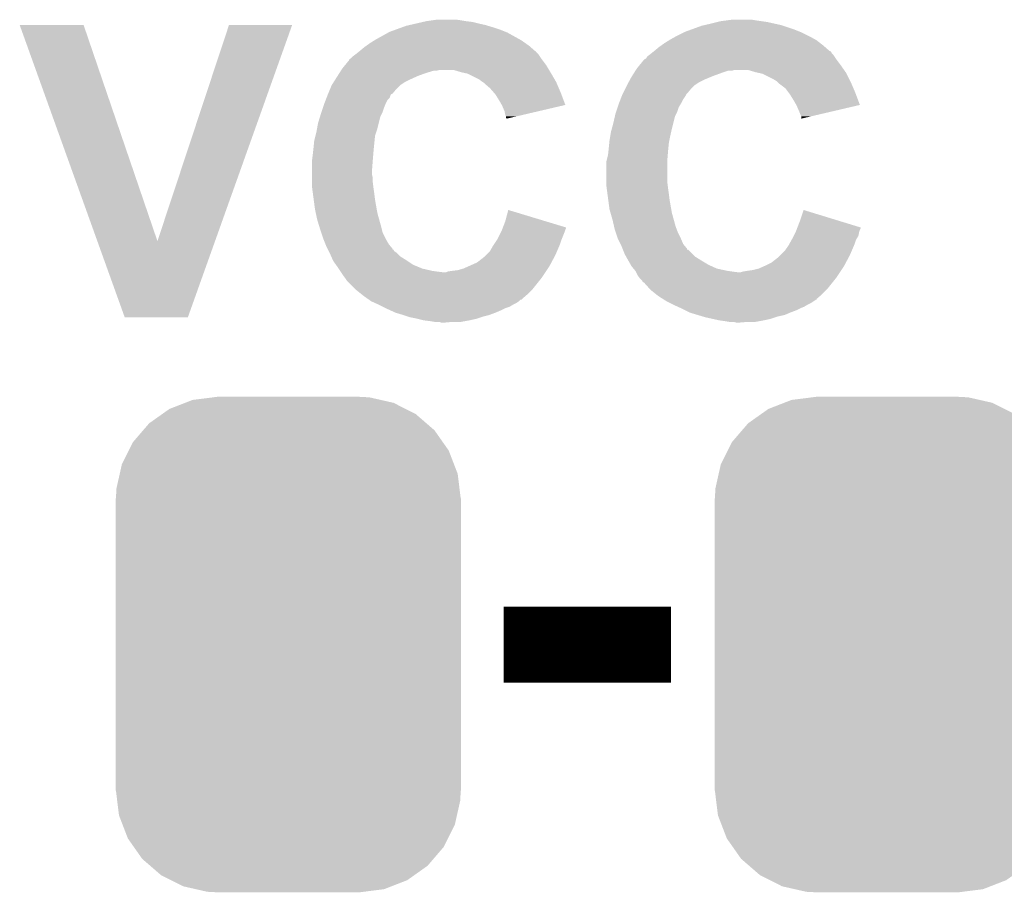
# Model space of a CAD drawing. Extents: x -1.3 to 24.2, y -3.9 to 39.2.
# Tile 13 of 29: x 8.5 to 11.8, y 6.6 to 9.5. Entities that reach past the tile are written whole.
import ezdxf

# ---------------------------------------------------------------- set-up
doc = ezdxf.new("R2010")
doc.units = 0
doc.layers.get('0').update_dxf_attribs({"linetype": 'CONTINUOUS'})
doc.layers.add('3D_HALL_16_CLICK_V100_GTO', color=14, linetype='CONTINUOUS')
doc.layers.add('3D_HALL_16_CLICK_V100_GTS', color=12, linetype='CONTINUOUS')

# ---------------------------------------------------------------- blocks, each defined once
blk = doc.blocks.new('CUSTOM_74')
for points in [[(-0.319682, 0.816338), (-0.251122, 0.82504), (0.308712, 0.816338), (0.27044, 0.82504)], [(-0.251122, 0.82504), (-0.23749, 0.82677), (0.27044, 0.82504), (0.23749, 0.82677)], [(-0.396894, 0.786286), (-0.344522, 0.80667), (0.391508, 0.786286), (0.351232, 0.80667)], [(-0.344522, 0.80667), (-0.319682, 0.816338), (0.351232, 0.80667), (0.308712, 0.816338)], [(-0.464512, 0.738408), (-0.420946, 0.769256), (0.460796, 0.738408), (0.425156, 0.769256)], [(-0.420946, 0.769256), (-0.396894, 0.786286), (0.425156, 0.769256), (0.391508, 0.786286)], [(-0.484594, 0.715032), (-0.464512, 0.738408), (0.4878, 0.715032), (0.460796, 0.738408)], [(-0.5185, 0.67556), (-0.484594, 0.715032), (0.515528, 0.67556), (0.4878, 0.715032)], [(-0.532704, 0.647234), (-0.5185, 0.67556), (0.535424, 0.647234), (0.515528, 0.67556)], [(-0.555636, 0.601496), (-0.532704, 0.647234), (0.55303, 0.601496), (0.535424, 0.647234)], [(-0.562694, 0.569912), (-0.555636, 0.601496), (0.565186, 0.569912), (0.55303, 0.601496)], [(-0.573704, 0.520636), (-0.562694, 0.569912), (0.571254, 0.520636), (0.565186, 0.569912)], [(-0.57531, 0.48768), (-0.573704, 0.520636), (0.57531, 0.48768), (0.571254, 0.520636)], [(-0.57658, -0.48768), (-0.57658, 0.48768), (0.57658, -0.48768), (0.57658, 0.48768)], [(-0.571252, -0.520636), (-0.57531, -0.48768), (0.573704, -0.520636), (0.57531, -0.48768)], [(-0.565186, -0.569912), (-0.571252, -0.520636), (0.562692, -0.569912), (0.573704, -0.520636)], [(-0.553028, -0.601496), (-0.565186, -0.569912), (0.555636, -0.601496), (0.562692, -0.569912)], [(-0.535424, -0.647234), (-0.553028, -0.601496), (0.532702, -0.647234), (0.555636, -0.601496)], [(-0.515526, -0.67556), (-0.535424, -0.647234), (0.5185, -0.67556), (0.532702, -0.647234)], [(-0.4878, -0.715032), (-0.515526, -0.67556), (0.484592, -0.715032), (0.5185, -0.67556)], [(-0.460794, -0.738408), (-0.4878, -0.715032), (0.464512, -0.738408), (0.484592, -0.715032)], [(-0.425156, -0.769256), (-0.460794, -0.738408), (0.420944, -0.769256), (0.464512, -0.738408)], [(-0.391506, -0.786286), (-0.425156, -0.769256), (0.396894, -0.786286), (0.420944, -0.769256)], [(-0.351232, -0.80667), (-0.391506, -0.786286), (0.34452, -0.80667), (0.396894, -0.786286)], [(-0.30871, -0.816338), (-0.351232, -0.80667), (0.319682, -0.816338), (0.34452, -0.80667)], [(-0.27044, -0.82504), (-0.30871, -0.816338), (0.25112, -0.82504), (0.319682, -0.816338)], [(-0.23749, -0.82677), (-0.27044, -0.82504), (0.23749, -0.82677), (0.25112, -0.82504)]]:
    blk.add_solid(points)

msp = doc.modelspace()

# ---------------------------------------------------------------- linework, layer by layer
at = {"layer": '3D_HALL_16_CLICK_V100_GTO', "const_width": 0.254}
msp.add_lwpolyline([(10.14984, 7.4168), (10.70864, 7.4168)], dxfattribs=at)
at = {"layer": '3D_HALL_16_CLICK_V100_GTO'}
for points in [[(9.879752, 9.49452), (9.89076, 9.49706), (10.0457, 9.49452), (10.02538, 9.49706)], [(9.89076, 9.49706), (9.90854, 9.4996), (10.02538, 9.49706), (10.01014, 9.4996)], [(9.90854, 9.4996), (9.926322, 9.50214), (10.01014, 9.4996), (9.992358, 9.50214)], [(10.86358, 9.49452), (10.873742, 9.49706), (11.028678, 9.49452), (11.0109, 9.49706)], [(10.873742, 9.49706), (10.892792, 9.4996), (11.0109, 9.49706), (10.99312, 9.4996)], [(10.892792, 9.4996), (10.911842, 9.50214), (10.99312, 9.4996), (10.977878, 9.50214)], [(8.534434, 9.484342), (8.534428, 9.484356), (8.747764, 9.484342), (8.534428, 9.484356)], [(8.793624, 8.763068), (8.534434, 9.484342), (8.994162, 8.763068), (8.747764, 9.484342)], [(8.994162, 8.763068), (9.232908, 9.48433), (9.18637, 8.763068), (9.44371, 9.48433)], [(9.232908, 9.48433), (9.232918, 9.48436), (9.44371, 9.48433), (9.232918, 9.48436)], [(9.768842, 9.4615), (9.789796, 9.46912), (10.156192, 9.4615), (10.13714, 9.46912)], [(9.789796, 9.46912), (9.810752, 9.47674), (10.13714, 9.46912), (10.11428, 9.47674)], [(9.810752, 9.47674), (9.824722, 9.48182), (10.11428, 9.47674), (10.097346, 9.48182)], [(9.824722, 9.48182), (9.835728, 9.48436), (10.097346, 9.48182), (10.088878, 9.48436)], [(9.835728, 9.48436), (9.85774, 9.48944), (10.088878, 9.48436), (10.06602, 9.48944)], [(9.85774, 9.48944), (9.879752, 9.49452), (10.06602, 9.48944), (10.0457, 9.49452)], [(10.754362, 9.4615), (10.775316, 9.46912), (11.13917, 9.4615), (11.12012, 9.46912)], [(10.775316, 9.46912), (10.810242, 9.48182), (11.12012, 9.46912), (11.082016, 9.48182)], [(10.810242, 9.48182), (10.821238, 9.484358), (11.082016, 9.48182), (11.0744, 9.484358)], [(10.821238, 9.484358), (10.84326, 9.48944), (11.0744, 9.484358), (11.051536, 9.48944)], [(10.84326, 9.48944), (10.86358, 9.49452), (11.051536, 9.48944), (11.028678, 9.49452)], [(9.7028, 9.4234), (9.719058, 9.43356), (10.222778, 9.4234), (10.208262, 9.43356)], [(9.719058, 9.43356), (9.72312, 9.436098), (10.208262, 9.43356), (10.203694, 9.436098)], [(9.72312, 9.436098), (9.76427, 9.45896), (10.203694, 9.436098), (10.162542, 9.45896)], [(9.76427, 9.45896), (9.768842, 9.4615), (10.162542, 9.45896), (10.156192, 9.4615)], [(10.68578, 9.4234), (10.702038, 9.43356), (11.206842, 9.4234), (11.193776, 9.43356)], [(10.702038, 9.43356), (10.7061, 9.436098), (11.193776, 9.43356), (11.18921, 9.436098)], [(10.7061, 9.436098), (10.724388, 9.44626), (11.18921, 9.436098), (11.17092, 9.44626)], [(10.724388, 9.44626), (10.72896, 9.4488), (11.17092, 9.44626), (11.16584, 9.4488)], [(10.72896, 9.4488), (10.74928, 9.45896), (11.16584, 9.4488), (11.14552, 9.45896)], [(10.74928, 9.45896), (10.754362, 9.4615), (11.14552, 9.45896), (11.13917, 9.4615)], [(9.66978, 9.398), (9.68502, 9.4107), (10.253984, 9.398), (10.23947, 9.4107)], [(9.68502, 9.4107), (9.692132, 9.41578), (10.23947, 9.4107), (10.233662, 9.41578)], [(9.692132, 9.41578), (9.7028, 9.4234), (10.233662, 9.41578), (10.222778, 9.4234)], [(10.65276, 9.398), (10.668, 9.4107), (11.236964, 9.398), (11.222448, 9.4107)], [(10.668, 9.4107), (10.675112, 9.41578), (11.222448, 9.4107), (11.21664, 9.41578)], [(10.675112, 9.41578), (10.68578, 9.4234), (11.21664, 9.41578), (11.206842, 9.4234)], [(9.619668, 9.349738), (9.63422, 9.367524), (10.292082, 9.349738), (10.278744, 9.367524)], [(9.63422, 9.367524), (9.634234, 9.37006), (10.278744, 9.367524), (10.27684, 9.37006)], [(9.634234, 9.37006), (9.634236, 9.370066), (10.27684, 9.37006), (10.276836, 9.370066)], [(9.634236, 9.370066), (9.639298, 9.372602), (10.276836, 9.370066), (10.275146, 9.372602)], [(9.639298, 9.372602), (9.646922, 9.38022), (10.275146, 9.372602), (10.270068, 9.38022)], [(9.646922, 9.38022), (9.653694, 9.3853), (10.270068, 9.38022), (10.26668, 9.3853)], [(9.653694, 9.3853), (9.65708, 9.38784), (10.26668, 9.3853), (10.26414, 9.38784)], [(9.65708, 9.38784), (9.666596, 9.395454), (10.26414, 9.38784), (10.256526, 9.395454)], [(9.666596, 9.395454), (9.66975, 9.397976), (10.256526, 9.395454), (10.25652, 9.397976)], [(9.66975, 9.397976), (9.66978, 9.398), (10.25652, 9.397976), (10.253984, 9.398)], [(10.602652, 9.34974), (10.617198, 9.367518), (11.27506, 9.34974), (11.261728, 9.367518)], [(10.617198, 9.367518), (10.61974, 9.37006), (11.261728, 9.367518), (11.25982, 9.37006)], [(10.61974, 9.37006), (10.619744, 9.370062), (11.25982, 9.37006), (11.25982, 9.370062)], [(10.619744, 9.370062), (10.624818, 9.372604), (11.25982, 9.370062), (11.258124, 9.372604)], [(10.624818, 9.372604), (10.629902, 9.380222), (11.258124, 9.372604), (11.253046, 9.380222)], [(10.629902, 9.380222), (10.636672, 9.3853), (11.253046, 9.380222), (11.24966, 9.3853)], [(10.636672, 9.3853), (10.64006, 9.38784), (11.24966, 9.3853), (11.247122, 9.38784)], [(10.64006, 9.38784), (10.643236, 9.390382), (11.247122, 9.38784), (11.244582, 9.390382)], [(10.643236, 9.390382), (10.64958, 9.395456), (11.244582, 9.390382), (11.242042, 9.395456)], [(10.64958, 9.395456), (10.652752, 9.397994), (11.242042, 9.395456), (11.239506, 9.397994)], [(10.652752, 9.397994), (10.65276, 9.398), (11.239506, 9.397994), (11.236964, 9.398)], [(9.60651, 9.33196), (9.608126, 9.3345), (9.926318, 9.33196), (9.936478, 9.3345)], [(9.608126, 9.3345), (9.61136, 9.33958), (10.301226, 9.3345), (10.298178, 9.33958)], [(9.61136, 9.33958), (9.619668, 9.349738), (10.298178, 9.33958), (10.292082, 9.349738)], [(10.007602, 9.32688), (9.982198, 9.3345), (10.305798, 9.32688), (10.301226, 9.3345)], [(10.58949, 9.33196), (10.591106, 9.334498), (10.911836, 9.33196), (10.919458, 9.334498)], [(10.591106, 9.3345), (10.59434, 9.33958), (11.285728, 9.3345), (11.282172, 9.33958)], [(10.591106, 9.334498), (10.591106, 9.3345), (10.919458, 9.334498), (10.965178, 9.3345)], [(10.59434, 9.33958), (10.602652, 9.34974), (11.282172, 9.33958), (11.27506, 9.34974)], [(10.990582, 9.32688), (10.965178, 9.3345), (11.291062, 9.32688), (11.285728, 9.3345)], [(9.582264, 9.293858), (9.587114, 9.30148), (9.819638, 9.293858), (9.83488, 9.30148)], [(9.587114, 9.30148), (9.595196, 9.31418), (9.83488, 9.30148), (9.862822, 9.31418)], [(9.595196, 9.31418), (9.601662, 9.324342), (9.862822, 9.31418), (9.89076, 9.324342)], [(9.601662, 9.324342), (9.60651, 9.33196), (9.89076, 9.324342), (9.916156, 9.33196)], [(10.019036, 9.32434), (10.007602, 9.32688), (10.30732, 9.32434), (10.305798, 9.32688)], [(10.030458, 9.321802), (10.019036, 9.32434), (10.308802, 9.321802), (10.30732, 9.32434)], [(10.066018, 9.30402), (10.030458, 9.321802), (10.319174, 9.30402), (10.308802, 9.321802)], [(10.07618, 9.2964), (10.066018, 9.30402), (10.323618, 9.2964), (10.319174, 9.30402)], [(10.56686, 9.293858), (10.571018, 9.30148), (10.802618, 9.293858), (10.81786, 9.30148)], [(10.571018, 9.30148), (10.57656, 9.31164), (10.81786, 9.30148), (10.842244, 9.31164)], [(10.57656, 9.31164), (10.578176, 9.31418), (10.842244, 9.31164), (10.848342, 9.31418)], [(10.578176, 9.31418), (10.58464, 9.32434), (10.848342, 9.31418), (10.87628, 9.32434)], [(10.58464, 9.32434), (10.589488, 9.331958), (10.87628, 9.32434), (10.899138, 9.331958)], [(10.589488, 9.331958), (10.58949, 9.33196), (10.899138, 9.331958), (10.911836, 9.33196)], [(11.002024, 9.324338), (10.990582, 9.32688), (11.29284, 9.324338), (11.291062, 9.32688)], [(11.013438, 9.321802), (11.002024, 9.324338), (11.29411, 9.321802), (11.29284, 9.324338)], [(11.049, 9.30402), (11.013438, 9.321802), (11.303, 9.30402), (11.29411, 9.321802)], [(11.061698, 9.296402), (11.049, 9.30402), (11.30681, 9.296402), (11.303, 9.30402)], [(9.564156, 9.255758), (9.570508, 9.271), (9.778996, 9.255758), (9.7917, 9.271)], [(9.570508, 9.271), (9.5758, 9.283698), (9.7917, 9.271), (9.804398, 9.283698)], [(9.5758, 9.283698), (9.575802, 9.2837), (9.804398, 9.283698), (9.8044, 9.2837)], [(9.575802, 9.2837), (9.582264, 9.293858), (9.8044, 9.2837), (9.819638, 9.293858)], [(10.079994, 9.293858), (10.07618, 9.2964), (10.3251, 9.293858), (10.323618, 9.2964)], [(10.0838, 9.29132), (10.079994, 9.293858), (10.326188, 9.29132), (10.3251, 9.293858)], [(10.08634, 9.288778), (10.0838, 9.29132), (10.327278, 9.288778), (10.326188, 9.29132)], [(10.10412, 9.273542), (10.08634, 9.288778), (10.333808, 9.273542), (10.327278, 9.288778)], [(10.117458, 9.2583), (10.10412, 9.273542), (10.34034, 9.2583), (10.333808, 9.273542)], [(10.54735, 9.255762), (10.55497, 9.271), (10.761982, 9.255762), (10.77468, 9.271)], [(10.55497, 9.271), (10.561318, 9.283698), (10.77468, 9.271), (10.787378, 9.283698)], [(10.561318, 9.283698), (10.56132, 9.2837), (10.787378, 9.283698), (10.78738, 9.2837)], [(10.56132, 9.2837), (10.56686, 9.293858), (10.78738, 9.2837), (10.802618, 9.293858)], [(11.064242, 9.29386), (11.061698, 9.296402), (11.30808, 9.29386), (11.30681, 9.296402)], [(11.06932, 9.288782), (11.064242, 9.29386), (11.310258, 9.288782), (11.30808, 9.29386)], [(11.089638, 9.273542), (11.06932, 9.288782), (11.316788, 9.273542), (11.310258, 9.288782)], [(11.10107, 9.2583), (11.089638, 9.273542), (11.32332, 9.2583), (11.316788, 9.273542)], [(9.555282, 9.232896), (9.558214, 9.24052), (9.761218, 9.232896), (9.768836, 9.24052)], [(9.558214, 9.24052), (9.561144, 9.248138), (9.768836, 9.24052), (9.77138, 9.248138)], [(9.561144, 9.248138), (9.563096, 9.253214), (9.77138, 9.248138), (9.77392, 9.253214)], [(9.563096, 9.253214), (9.5631, 9.25322), (9.77392, 9.253214), (9.77393, 9.25322)], [(9.5631, 9.25322), (9.564156, 9.255758), (9.77393, 9.25322), (9.778996, 9.255758)], [(10.1219, 9.253222), (10.117458, 9.2583), (10.342242, 9.253222), (10.34034, 9.2583)], [(10.1346, 9.2329), (10.1219, 9.253222), (10.349848, 9.2329), (10.342242, 9.253222)], [(10.538262, 9.232898), (10.544124, 9.248138), (10.74674, 9.232898), (10.756898, 9.248138)], [(10.544124, 9.248138), (10.546078, 9.253216), (10.756898, 9.248138), (10.759438, 9.253216)], [(10.546078, 9.253216), (10.54608, 9.25322), (10.759438, 9.253216), (10.75944, 9.25322)], [(10.54608, 9.25322), (10.54735, 9.255762), (10.75944, 9.25322), (10.761982, 9.255762)], [(11.10488, 9.253218), (11.10107, 9.2583), (11.325224, 9.253218), (11.32332, 9.2583)], [(11.11758, 9.2329), (11.10488, 9.253218), (11.332828, 9.2329), (11.325224, 9.253218)], [(9.541932, 9.1948), (9.547014, 9.210042), (9.74598, 9.1948), (9.75106, 9.210042)], [(9.547014, 9.210042), (9.5504, 9.2202), (9.75106, 9.210042), (9.755122, 9.2202)], [(9.5504, 9.2202), (9.551376, 9.22274), (9.755122, 9.2202), (9.75614, 9.22274)], [(9.551376, 9.22274), (9.555282, 9.232896), (9.75614, 9.22274), (9.761218, 9.232896)], [(10.143314, 9.217654), (10.1346, 9.2329), (10.355554, 9.217654), (10.349848, 9.2329)], [(10.14476, 9.215122), (10.143314, 9.217654), (10.34472, 9.215122), (10.355554, 9.217654)], [(10.152378, 9.197342), (10.14476, 9.215122), (10.268644, 9.197342), (10.34472, 9.215122)], [(10.524912, 9.1948), (10.529994, 9.210042), (10.72896, 9.1948), (10.73404, 9.210042)], [(10.529994, 9.210042), (10.53338, 9.2202), (10.73404, 9.210042), (10.740134, 9.2202)], [(10.53338, 9.2202), (10.534356, 9.222742), (10.740134, 9.2202), (10.74166, 9.222742)], [(10.534356, 9.222742), (10.538262, 9.232898), (10.74166, 9.222742), (10.74674, 9.232898)], [(11.126294, 9.217654), (11.11758, 9.2329), (11.338534, 9.217654), (11.332828, 9.2329)], [(11.12774, 9.215122), (11.126294, 9.217654), (11.327694, 9.215122), (11.338534, 9.217654)], [(11.13536, 9.19734), (11.12774, 9.215122), (11.251578, 9.19734), (11.327694, 9.215122)], [(9.53008, 9.156702), (9.537112, 9.179558), (9.732644, 9.156702), (9.738358, 9.179558)], [(9.537112, 9.179558), (9.54024, 9.18972), (9.738358, 9.179558), (9.743438, 9.18972)], [(9.54024, 9.18972), (9.541932, 9.1948), (9.743438, 9.18972), (9.74598, 9.1948)], [(10.15492, 9.184642), (10.152378, 9.197342), (10.214304, 9.184642), (10.268644, 9.197342)], [(10.157458, 9.179564), (10.15492, 9.184642), (10.192578, 9.179564), (10.214304, 9.184642)], [(10.15746, 9.174484), (10.157458, 9.179564), (10.170842, 9.174484), (10.192578, 9.179564)], [(10.159992, 9.171948), (10.15746, 9.174484), (10.159992, 9.171948), (10.170842, 9.174484)], [(10.5156, 9.1567), (10.520874, 9.179558), (10.715624, 9.1567), (10.721338, 9.179558)], [(10.520874, 9.179558), (10.52322, 9.189718), (10.721338, 9.179558), (10.726418, 9.189718)], [(10.52322, 9.189718), (10.524912, 9.1948), (10.726418, 9.189718), (10.72896, 9.1948)], [(11.14044, 9.18464), (11.13536, 9.19734), (11.197214, 9.18464), (11.251578, 9.19734)], [(11.142978, 9.179564), (11.14044, 9.18464), (11.175486, 9.179564), (11.197214, 9.18464)], [(11.14298, 9.17197), (11.142978, 9.179564), (11.14298, 9.17197), (11.175486, 9.179564)], [(9.525, 9.12876), (9.526846, 9.138922), (9.724812, 9.12876), (9.7282, 9.138922)], [(9.526846, 9.138922), (9.53008, 9.156702), (9.7282, 9.138922), (9.732644, 9.156702)], [(10.50798, 9.128762), (10.51075, 9.13892), (10.708922, 9.128762), (10.71118, 9.13892)], [(10.51075, 9.13892), (10.5156, 9.1567), (10.71118, 9.13892), (10.715624, 9.1567)], [(9.51738, 9.09828), (9.521824, 9.116058), (9.718802, 9.09828), (9.72058, 9.116058)], [(9.521824, 9.116058), (9.525, 9.12876), (9.72058, 9.116058), (9.724812, 9.12876)], [(10.5029, 9.09828), (10.505862, 9.11606), (10.702542, 9.09828), (10.7061, 9.11606)], [(10.505862, 9.11606), (10.50798, 9.128762), (10.7061, 9.11606), (10.708922, 9.128762)], [(9.513992, 9.06526), (9.51484, 9.07288), (9.7155, 9.06526), (9.716262, 9.07288)], [(9.51484, 9.07288), (9.51738, 9.09828), (9.716262, 9.07288), (9.718802, 9.09828)], [(10.499512, 9.06526), (10.50036, 9.07288), (10.69848, 9.06526), (10.69924, 9.07288)], [(10.50036, 9.07288), (10.502138, 9.090662), (10.69924, 9.07288), (10.70102, 9.090662)], [(10.502138, 9.090662), (10.5029, 9.09828), (10.70102, 9.090662), (10.702542, 9.09828)], [(9.510394, 9.03478), (9.5123, 9.05002), (9.71296, 9.03478), (9.71423, 9.05002)], [(9.5123, 9.05002), (9.513992, 9.06526), (9.71423, 9.05002), (9.7155, 9.06526)], [(10.49401, 9.034782), (10.49782, 9.050022), (10.69594, 9.034782), (10.69721, 9.050022)], [(10.49782, 9.050022), (10.499512, 9.06526), (10.69721, 9.050022), (10.69848, 9.06526)], [(9.50976, 9.0297), (9.510394, 9.03478), (9.712568, 9.0297), (9.71296, 9.03478)], [(9.50976, 9.001762), (9.50976, 9.0297), (9.71042, 9.001762), (9.712568, 9.0297)], [(10.49274, 9.029702), (10.49401, 9.034782), (10.69594, 9.029702), (10.69594, 9.034782)], [(10.49274, 8.95858), (10.49274, 9.029702), (10.69594, 8.95858), (10.69594, 9.029702)], [(9.50976, 8.983978), (9.50976, 9.001762), (9.71042, 8.983978), (9.71042, 9.001762)], [(9.50976, 8.973818), (9.50976, 8.983978), (9.71296, 8.973818), (9.71042, 8.983978)], [(9.50976, 8.95858), (9.50976, 8.973818), (9.71296, 8.95858), (9.71296, 8.973818)], [(9.50976, 8.945882), (9.50976, 8.95858), (9.714548, 8.945882), (9.71296, 8.95858)], [(9.510778, 8.93826), (9.50976, 8.945882), (9.7155, 8.93826), (9.714548, 8.945882)], [(9.513148, 8.92048), (9.510778, 8.93826), (9.71804, 8.92048), (9.7155, 8.93826)], [(10.49274, 8.945882), (10.49274, 8.95858), (10.697528, 8.945882), (10.69594, 8.95858)], [(10.493758, 8.93826), (10.49274, 8.945882), (10.69848, 8.93826), (10.697528, 8.945882)], [(10.496128, 8.92048), (10.493758, 8.93826), (10.70102, 8.92048), (10.69848, 8.93826)], [(9.515858, 8.90016), (9.513148, 8.92048), (9.72058, 8.90016), (9.71804, 8.92048)], [(10.498838, 8.90016), (10.496128, 8.92048), (10.70356, 8.90016), (10.70102, 8.92048)], [(9.51992, 8.86968), (9.515858, 8.90016), (9.72596, 8.86968), (9.72058, 8.90016)], [(10.5029, 8.869682), (10.498838, 8.90016), (10.70894, 8.869682), (10.70356, 8.90016)], [(9.522642, 8.85698), (9.51992, 8.86968), (9.7282, 8.85698), (9.72596, 8.86968)], [(9.52754, 8.83412), (9.522642, 8.85698), (9.73455, 8.83412), (9.7282, 8.85698)], [(10.15492, 8.82904), (10.165104, 8.867134), (10.29094, 8.82904), (10.165104, 8.867134)], [(10.50653, 8.85698), (10.5029, 8.869682), (10.71118, 8.85698), (10.70894, 8.869682)], [(10.51306, 8.83412), (10.50653, 8.85698), (10.71753, 8.83412), (10.71118, 8.85698)], [(11.1379, 8.829038), (11.150622, 8.867136), (11.274812, 8.829038), (11.150622, 8.867136)], [(9.534574, 8.81126), (9.52754, 8.83412), (9.7409, 8.81126), (9.73455, 8.83412)], [(9.5377, 8.8011), (9.534574, 8.81126), (9.74344, 8.8011), (9.7409, 8.81126)], [(10.146126, 8.806176), (10.147096, 8.808702), (10.358118, 8.806176), (10.35812, 8.808702)], [(10.147096, 8.808702), (10.15492, 8.82904), (10.35812, 8.808702), (10.29094, 8.82904)], [(10.518338, 8.81126), (10.51306, 8.83412), (10.72388, 8.81126), (10.71753, 8.83412)], [(10.520682, 8.8011), (10.518338, 8.81126), (10.72769, 8.8011), (10.72388, 8.81126)], [(11.129106, 8.806176), (11.130076, 8.808702), (11.341098, 8.806176), (11.3411, 8.808702)], [(11.130076, 8.808702), (11.1379, 8.829038), (11.3411, 8.808702), (11.274812, 8.829038)], [(9.541088, 8.790938), (9.5377, 8.8011), (9.74598, 8.790938), (9.74344, 8.8011)], [(9.54786, 8.770622), (9.541088, 8.790938), (9.75614, 8.770622), (9.74598, 8.790938)], [(10.12952, 8.770622), (10.140948, 8.79348), (10.343896, 8.770622), (10.35304, 8.79348)], [(10.140948, 8.79348), (10.14222, 8.79602), (10.35304, 8.79348), (10.353886, 8.79602)], [(10.14222, 8.79602), (10.144172, 8.801098), (10.353886, 8.79602), (10.35558, 8.801098)], [(10.144172, 8.801098), (10.146126, 8.806176), (10.35558, 8.801098), (10.358118, 8.806176)], [(10.52407, 8.79094), (10.520682, 8.8011), (10.7315, 8.79094), (10.72769, 8.8011)], [(10.53084, 8.770622), (10.52407, 8.79094), (10.74166, 8.770622), (10.7315, 8.79094)], [(11.1125, 8.77062), (11.117578, 8.780778), (11.327382, 8.77062), (11.33348, 8.780778)], [(11.117578, 8.780778), (11.123928, 8.793478), (11.33348, 8.780778), (11.33602, 8.793478)], [(11.123928, 8.793478), (11.1252, 8.79602), (11.33602, 8.793478), (11.336866, 8.79602)], [(11.1252, 8.79602), (11.127152, 8.801098), (11.336866, 8.79602), (11.33856, 8.801098)], [(11.127152, 8.801098), (11.129106, 8.806176), (11.33856, 8.801098), (11.341098, 8.806176)], [(8.884916, 8.509018), (8.793624, 8.763068), (9.095728, 8.509018), (9.18637, 8.763068)], [(9.54786, 8.770618), (9.54786, 8.770622), (9.756144, 8.770618), (9.75614, 8.770622)], [(9.554972, 8.752844), (9.54786, 8.770618), (9.7663, 8.752844), (9.756144, 8.770618)], [(9.55802, 8.74522), (9.554972, 8.752844), (9.77265, 8.74522), (9.7663, 8.752844)], [(9.561832, 8.737596), (9.55802, 8.74522), (9.779, 8.737596), (9.77265, 8.74522)], [(10.104122, 8.729982), (10.11428, 8.74776), (10.328002, 8.729982), (10.335622, 8.74776)], [(10.11428, 8.74776), (10.117666, 8.752842), (10.335622, 8.74776), (10.3378, 8.752842)], [(10.117666, 8.752842), (10.127826, 8.768082), (10.3378, 8.752842), (10.34288, 8.768082)], [(10.127826, 8.768082), (10.12952, 8.770622), (10.34288, 8.768082), (10.343896, 8.770622)], [(10.530842, 8.77062), (10.53084, 8.770622), (10.74166, 8.77062), (10.74166, 8.770622)], [(10.53973, 8.752842), (10.530842, 8.77062), (10.749282, 8.752842), (10.74166, 8.77062)], [(10.54354, 8.74522), (10.53973, 8.752842), (10.755632, 8.74522), (10.749282, 8.752842)], [(10.54659, 8.737596), (10.54354, 8.74522), (10.76198, 8.737596), (10.755632, 8.74522)], [(11.0871, 8.72998), (11.099802, 8.74776), (11.310982, 8.72998), (11.318602, 8.74776)], [(11.099802, 8.74776), (11.102624, 8.752842), (11.318602, 8.74776), (11.32078, 8.752842)], [(11.102624, 8.752842), (11.11109, 8.768082), (11.32078, 8.752842), (11.32586, 8.768082)], [(11.11109, 8.768082), (11.1125, 8.77062), (11.32586, 8.768082), (11.327382, 8.77062)], [(9.5631, 8.73506), (9.561832, 8.737596), (9.779024, 8.73506), (9.779, 8.737596)], [(9.563108, 8.735044), (9.5631, 8.73506), (9.781546, 8.735044), (9.779024, 8.73506)], [(9.56564, 8.729982), (9.563108, 8.735044), (9.784084, 8.729982), (9.781546, 8.735044)], [(9.568182, 8.724898), (9.56564, 8.729982), (9.791702, 8.724898), (9.784084, 8.729982)], [(9.57072, 8.71982), (9.568182, 8.724898), (9.796782, 8.71982), (9.791702, 8.724898)], [(9.574108, 8.7122), (9.57072, 8.71982), (9.804402, 8.7122), (9.796782, 8.71982)], [(9.579752, 8.6995), (9.574108, 8.7122), (9.82472, 8.6995), (9.804402, 8.7122)], [(10.060938, 8.691882), (10.0838, 8.709662), (10.309014, 8.691882), (10.318496, 8.709662)], [(10.0838, 8.709662), (10.091418, 8.71728), (10.318496, 8.709662), (10.32256, 8.71728)], [(10.091418, 8.71728), (10.104122, 8.729982), (10.32256, 8.71728), (10.328002, 8.729982)], [(10.547604, 8.73506), (10.54659, 8.737596), (10.762004, 8.73506), (10.76198, 8.737596)], [(10.547608, 8.735054), (10.547604, 8.73506), (10.764526, 8.735054), (10.762004, 8.73506)], [(10.5537, 8.71982), (10.547608, 8.735054), (10.779762, 8.71982), (10.764526, 8.735054)], [(10.557934, 8.7122), (10.5537, 8.71982), (10.787382, 8.7122), (10.779762, 8.71982)], [(10.56499, 8.6995), (10.557934, 8.7122), (10.8077, 8.6995), (10.787382, 8.7122)], [(11.043918, 8.691882), (11.06678, 8.709662), (11.291994, 8.691882), (11.301476, 8.709662)], [(11.06678, 8.709662), (11.074398, 8.71728), (11.301476, 8.709662), (11.30554, 8.71728)], [(11.074398, 8.71728), (11.0871, 8.72998), (11.30554, 8.71728), (11.310982, 8.72998)], [(9.58088, 8.696958), (9.579752, 8.6995), (9.828534, 8.696958), (9.82472, 8.6995)], [(9.589952, 8.68426), (9.58088, 8.696958), (9.847578, 8.68426), (9.828534, 8.696958)], [(9.59358, 8.67918), (9.589952, 8.68426), (9.859772, 8.67918), (9.847578, 8.68426)], [(9.59866, 8.67156), (9.59358, 8.67918), (9.878062, 8.67156), (9.859772, 8.67918)], [(10.015222, 8.67156), (10.032362, 8.67918), (10.29716, 8.67156), (10.30224, 8.67918)], [(10.032362, 8.67918), (10.060938, 8.691882), (10.30224, 8.67918), (10.309014, 8.691882)], [(10.5664, 8.69696), (10.56499, 8.6995), (10.811934, 8.69696), (10.8077, 8.6995)], [(10.573658, 8.68426), (10.5664, 8.69696), (10.833102, 8.68426), (10.811934, 8.69696)], [(10.576558, 8.679182), (10.573658, 8.68426), (10.844274, 8.679182), (10.833102, 8.68426)], [(10.58291, 8.67156), (10.576558, 8.679182), (10.861042, 8.67156), (10.844274, 8.679182)], [(11.000742, 8.67156), (11.017884, 8.67918), (11.28014, 8.67156), (11.28522, 8.67918)], [(11.017884, 8.67918), (11.0236, 8.68172), (11.28522, 8.67918), (11.286574, 8.68172)], [(11.0236, 8.68172), (11.043918, 8.691882), (11.286574, 8.68172), (11.291994, 8.691882)], [(9.60374, 8.66394), (9.59866, 8.67156), (9.91108, 8.66394), (9.878062, 8.67156)], [(9.605434, 8.6614), (9.60374, 8.66394), (9.92886, 8.6614), (9.91108, 8.66394)], [(9.607128, 8.65886), (9.605434, 8.6614), (9.949182, 8.65886), (9.92886, 8.6614)], [(9.6139, 8.6487), (9.607128, 8.65886), (10.28192, 8.6487), (10.288692, 8.65886)], [(9.619616, 8.64108), (9.6139, 8.6487), (10.27684, 8.64108), (10.28192, 8.6487)], [(9.949182, 8.65886), (9.956804, 8.658862), (10.288692, 8.65886), (10.288694, 8.658862)], [(9.956804, 8.658862), (9.961882, 8.6614), (10.288694, 8.658862), (10.290386, 8.6614)], [(9.961882, 8.6614), (9.97712, 8.66394), (10.290386, 8.6614), (10.29208, 8.66394)], [(9.97712, 8.66394), (9.997442, 8.66648), (10.29208, 8.66394), (10.293772, 8.66648)], [(9.997442, 8.66648), (10.015222, 8.67156), (10.293772, 8.66648), (10.29716, 8.67156)], [(10.589258, 8.66394), (10.58291, 8.67156), (10.8966, 8.66394), (10.861042, 8.67156)], [(10.58926, 8.663936), (10.589258, 8.66394), (10.896628, 8.663936), (10.8966, 8.66394)], [(10.59053, 8.6614), (10.58926, 8.663936), (10.91438, 8.6614), (10.896628, 8.663936)], [(10.5918, 8.65886), (10.59053, 8.6614), (10.934702, 8.65886), (10.91438, 8.6614)], [(10.59688, 8.648702), (10.5918, 8.65886), (11.2649, 8.648702), (11.271672, 8.65886)], [(10.602598, 8.64108), (10.59688, 8.648702), (11.25982, 8.64108), (11.2649, 8.648702)], [(10.934702, 8.65886), (10.939782, 8.658862), (11.271672, 8.65886), (11.271674, 8.658862)], [(10.939782, 8.658862), (10.9474, 8.6614), (11.271674, 8.658862), (11.273366, 8.6614)], [(10.9474, 8.6614), (10.96264, 8.66394), (11.273366, 8.6614), (11.27506, 8.66394)], [(10.96264, 8.66394), (10.98042, 8.66648), (11.27506, 8.66394), (11.276752, 8.66648)], [(10.98042, 8.66648), (11.000742, 8.67156), (11.276752, 8.66648), (11.28014, 8.67156)], [(9.62152, 8.63854), (9.619616, 8.64108), (10.274808, 8.63854), (10.27684, 8.64108)], [(9.6266, 8.63092), (9.62152, 8.63854), (10.268712, 8.63092), (10.274808, 8.63854)], [(9.65454, 8.60298), (9.6266, 8.63092), (10.24636, 8.60298), (10.268712, 8.63092)], [(10.6045, 8.638542), (10.602598, 8.64108), (11.257788, 8.638542), (11.25982, 8.64108)], [(10.612118, 8.630918), (10.6045, 8.638542), (11.25169, 8.630918), (11.257788, 8.638542)], [(10.614654, 8.625856), (10.612118, 8.630918), (11.24764, 8.625856), (11.25169, 8.630918)], [(10.617196, 8.62584), (10.614654, 8.625856), (11.247628, 8.62584), (11.24764, 8.625856)], [(10.637774, 8.60298), (10.617196, 8.62584), (11.22934, 8.60298), (11.247628, 8.62584)], [(9.65708, 8.60044), (9.65454, 8.60298), (10.24382, 8.60044), (10.24636, 8.60298)], [(9.67613, 8.5852), (9.65708, 8.60044), (10.22858, 8.5852), (10.24382, 8.60044)], [(9.68248, 8.58012), (9.67613, 8.5852), (10.222652, 8.58012), (10.22858, 8.5852)], [(9.696992, 8.569962), (9.68248, 8.58012), (10.2108, 8.569962), (10.222652, 8.58012)], [(10.64006, 8.60044), (10.637774, 8.60298), (11.2268, 8.60044), (11.22934, 8.60298)], [(10.65911, 8.5852), (10.64006, 8.60044), (11.21156, 8.5852), (11.2268, 8.60044)], [(10.66546, 8.58012), (10.65911, 8.5852), (11.205634, 8.58012), (11.21156, 8.5852)], [(10.681438, 8.569954), (10.66546, 8.58012), (11.19378, 8.569954), (11.205634, 8.58012)], [(9.700624, 8.56742), (9.696992, 8.569962), (10.208256, 8.56742), (10.2108, 8.569962)], [(9.700634, 8.567414), (9.700624, 8.56742), (10.205714, 8.567414), (10.208256, 8.56742)], [(9.707878, 8.562342), (9.700634, 8.567414), (10.200642, 8.562342), (10.205714, 8.567414)], [(9.707884, 8.56234), (9.707878, 8.562342), (10.20064, 8.56234), (10.200642, 8.562342)], [(9.719058, 8.55726), (9.707884, 8.56234), (10.193018, 8.55726), (10.20064, 8.56234)], [(9.730234, 8.55218), (9.719058, 8.55726), (10.182862, 8.55218), (10.193018, 8.55726)], [(9.73582, 8.54964), (9.730234, 8.55218), (10.178628, 8.54964), (10.182862, 8.55218)], [(9.74598, 8.54456), (9.73582, 8.54964), (10.170162, 8.54456), (10.178628, 8.54964)], [(9.75614, 8.53948), (9.74598, 8.54456), (10.15492, 8.53948), (10.170162, 8.54456)], [(10.68542, 8.56742), (10.681438, 8.569954), (11.193756, 8.56742), (11.19378, 8.569954)], [(10.685426, 8.567416), (10.68542, 8.56742), (11.191234, 8.567416), (11.193756, 8.56742)], [(10.6934, 8.562342), (10.685426, 8.567416), (11.183622, 8.562342), (11.191234, 8.567416)], [(10.703564, 8.55726), (10.6934, 8.562342), (11.175998, 8.55726), (11.183622, 8.562342)], [(10.713722, 8.55218), (10.703564, 8.55726), (11.165842, 8.55218), (11.175998, 8.55726)], [(10.7188, 8.54964), (10.713722, 8.55218), (11.161608, 8.54964), (11.165842, 8.55218)], [(10.729976, 8.54456), (10.7188, 8.54964), (11.153144, 8.54456), (11.161608, 8.54964)], [(10.741152, 8.53948), (10.729976, 8.54456), (11.14044, 8.53948), (11.153144, 8.54456)], [(9.76122, 8.53694), (9.75614, 8.53948), (10.14984, 8.53694), (10.15492, 8.53948)], [(9.772396, 8.53186), (9.76122, 8.53694), (10.13968, 8.53186), (10.14984, 8.53694)], [(9.78916, 8.52424), (9.772396, 8.53186), (10.1219, 8.52424), (10.13968, 8.53186)], [(9.81456, 8.51662), (9.78916, 8.52424), (10.101578, 8.51662), (10.1219, 8.52424)], [(9.829806, 8.51154), (9.81456, 8.51662), (10.081262, 8.51154), (10.101578, 8.51662)], [(9.83742, 8.509002), (9.829806, 8.51154), (10.073646, 8.509002), (10.081262, 8.51154)], [(10.74674, 8.53694), (10.741152, 8.53948), (11.13536, 8.53694), (11.14044, 8.53948)], [(10.7569, 8.53186), (10.74674, 8.53694), (11.1252, 8.53186), (11.13536, 8.53694)], [(10.77214, 8.52424), (10.7569, 8.53186), (11.10488, 8.52424), (11.1252, 8.53186)], [(10.797542, 8.51662), (10.77214, 8.52424), (11.087098, 8.51662), (11.10488, 8.52424)], [(10.814482, 8.511538), (10.797542, 8.51662), (11.06424, 8.511538), (11.087098, 8.51662)], [(10.822942, 8.509), (10.814482, 8.511538), (11.056622, 8.509), (11.06424, 8.511538)], [(9.095722, 8.509), (8.884916, 8.509018), (9.095722, 8.509), (9.095728, 8.509018)], [(9.86282, 8.50392), (9.83742, 8.509002), (10.058398, 8.50392), (10.073646, 8.509002)], [(9.88314, 8.49884), (9.86282, 8.50392), (10.03554, 8.49884), (10.058398, 8.50392)], [(9.90346, 8.4963), (9.88314, 8.49884), (10.021568, 8.4963), (10.03554, 8.49884)], [(9.918698, 8.49376), (9.90346, 8.4963), (10.007598, 8.49376), (10.021568, 8.4963)], [(9.941558, 8.491222), (9.933936, 8.49376), (9.951742, 8.491222), (9.97966, 8.49376)], [(9.951722, 8.49122), (9.941558, 8.491222), (9.951722, 8.49122), (9.951742, 8.491222)], [(10.845802, 8.50392), (10.822942, 8.509), (11.041378, 8.50392), (11.056622, 8.509)], [(10.868662, 8.49884), (10.845802, 8.50392), (11.01852, 8.49884), (11.041378, 8.50392)], [(10.88644, 8.4963), (10.868662, 8.49884), (11.004548, 8.4963), (11.01852, 8.49884)], [(10.901678, 8.49376), (10.88644, 8.4963), (10.990578, 8.49376), (11.004548, 8.4963)], [(10.927078, 8.49122), (10.916918, 8.49376), (10.934702, 8.49122), (10.96518, 8.49376)]]:
    msp.add_solid(points, dxfattribs=at)

# ---------------------------------------------------------------- block references
at = {"layer": '3D_HALL_16_CLICK_V100_GTS'}
for p in [(9.43102, 7.4168), (11.43, 7.4168)]:
    msp.add_blockref('CUSTOM_74', p, dxfattribs=at)

doc.saveas('drawing.dxf')
